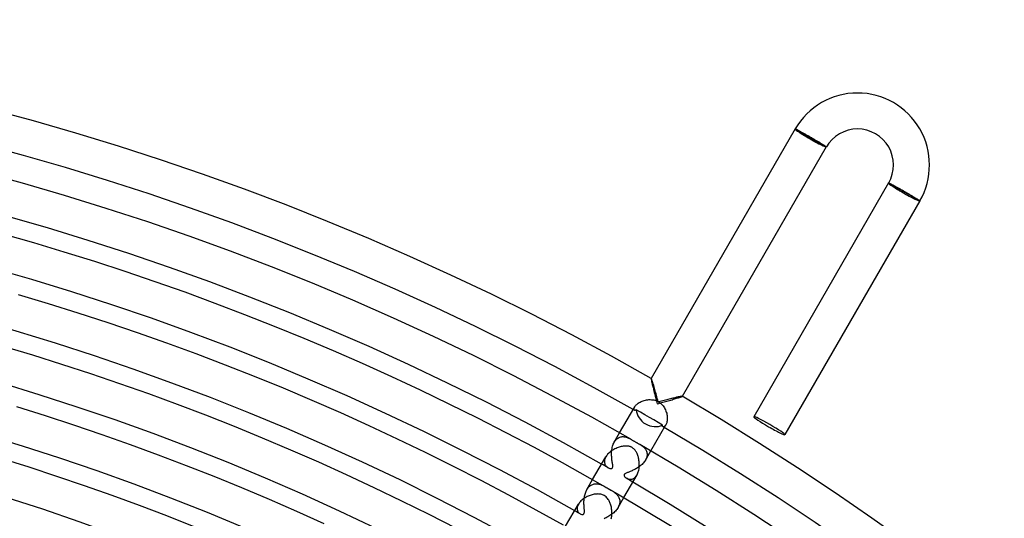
# Model space of a CAD drawing. Header units: millimetres. Extents: x -345 to 345, y -305 to 305.
# Tile 76 of 87: x 81 to 190, y 250 to 305. Entities that reach past the tile are written whole.
import ezdxf

# ---------------------------------------------------------------- set-up
doc = ezdxf.new("R2010")
doc.units = ezdxf.units.MM
doc.layers.add('HIDDEN', color=7, linetype='Continuous')
doc.layers.add('THICK', color=7, linetype='Continuous')

msp = doc.modelspace()

# ---------------------------------------------------------------- linework, layer by layer
at = {"layer": 'HIDDEN'}
for p, q in [((166.77, 292.85), (166.85, 292.8)), ((166.85, 292.8), (170.15, 290.9)), ((170.15, 290.9), (170.23, 290.85)), ((177.25, 286.8), (177.16, 286.85)), ((180.54, 284.9), (177.25, 286.8)), ((180.62, 284.85), (180.54, 284.9)), ((150.77, 265.13), (150.76, 265.13)), ((150.76, 265.13), (150.76, 265.13)), ((150.76, 265.13), (150.76, 265.13)), ((150.76, 265.13), (150.76, 265.13)), ((150.76, 265.13), (150.76, 265.11)), ((150.76, 265.13), (150.76, 265.13)), ((150.76, 265.11), (150.76, 265.09)), ((150.76, 265.09), (150.77, 265.04)), ((150.77, 265.13), (150.77, 265.13)), ((150.77, 265.13), (150.77, 265.13)), ((150.77, 265.04), (150.78, 264.99)), ((150.78, 264.99), (150.79, 264.92)), ((150.79, 264.92), (150.8, 264.85)), ((150.8, 264.85), (150.82, 264.76)), ((150.82, 264.76), (150.84, 264.66)), ((150.84, 264.66), (150.87, 264.56)), ((150.87, 264.56), (150.89, 264.45)), ((150.89, 264.45), (150.92, 264.34)), ((150.92, 264.34), (150.95, 264.22)), ((150.95, 264.22), (150.98, 264.1)), ((150.98, 264.1), (151.01, 263.97)), ((151.01, 263.97), (151.04, 263.84)), ((151.04, 263.84), (151.08, 263.71)), ((151.08, 263.71), (151.11, 263.57)), ((151.11, 263.57), (151.14, 263.43)), ((151.14, 263.43), (151.18, 263.3)), ((151.18, 263.3), (151.22, 263.16)), ((151.22, 263.16), (151.25, 263.02)), ((151.25, 263.02), (151.29, 262.87)), ((151.29, 262.87), (151.33, 262.73)), ((151.33, 262.73), (151.37, 262.59)), ((152.66, 262.64), (152.81, 262.68)), ((152.81, 262.68), (152.95, 262.72)), ((152.95, 262.72), (153.09, 262.76)), ((153.09, 262.76), (153.22, 262.8)), ((153.22, 262.8), (153.36, 262.84)), ((153.36, 262.84), (153.48, 262.88)), ((153.48, 262.88), (153.6, 262.91)), ((153.6, 262.91), (153.72, 262.95)), ((153.72, 262.95), (153.82, 262.98)), ((153.82, 262.98), (153.92, 263.01)), ((153.92, 263.01), (154.01, 263.04)), ((154.01, 263.04), (154.08, 263.06)), ((154.08, 263.06), (154.14, 263.09)), ((154.14, 263.09), (154.18, 263.1)), ((154.18, 263.1), (154.21, 263.12)), ((154.21, 263.12), (154.23, 263.13)), ((154.23, 263.13), (154.23, 263.13)), ((154.23, 263.13), (154.23, 263.13)), ((154.23, 263.13), (154.23, 263.13)), ((154.23, 263.13), (154.23, 263.13)), ((154.23, 263.13), (154.23, 263.13)), ((154.23, 263.13), (154.23, 263.13)), ((154.23, 263.13), (154.23, 263.13)), ((148.86, 261.77), (148.88, 261.83)), ((148.86, 261.71), (148.86, 261.77)), ((148.86, 261.67), (148.86, 261.71)), ((148.88, 261.63), (148.86, 261.67)), ((148.88, 261.83), (148.9, 261.9)), ((148.9, 261.6), (148.88, 261.63)), ((148.9, 261.9), (148.94, 261.97)), ((148.92, 261.58), (148.9, 261.6)), ((148.94, 261.57), (148.92, 261.58)), ((148.95, 261.57), (148.94, 261.57)), ((148.97, 261.57), (148.95, 261.57)), ((148.99, 261.57), (148.97, 261.57)), ((149, 261.57), (148.99, 261.57)), ((149.02, 261.58), (149, 261.57)), ((149.04, 261.59), (149.02, 261.58)), ((149.06, 261.6), (149.04, 261.59)), ((149.08, 261.62), (149.06, 261.6)), ((149.09, 261.64), (149.08, 261.62)), ((149.59, 261.36), (149.09, 261.64)), ((151.37, 262.59), (151.4, 262.45)), ((151.4, 262.45), (151.44, 262.3)), ((151.44, 262.3), (151.6, 262.35)), ((151.6, 262.35), (151.75, 262.39)), ((151.75, 262.39), (151.9, 262.43)), ((151.9, 262.43), (152.06, 262.47)), ((152.06, 262.47), (152.21, 262.51)), ((152.21, 262.51), (152.36, 262.55)), ((152.36, 262.55), (152.51, 262.6)), ((152.51, 262.6), (152.66, 262.64)), ((150.08, 261.07), (149.59, 261.36)), ((150.57, 260.79), (150.08, 261.07)), ((151.06, 260.51), (150.57, 260.79)), ((151.55, 260.22), (151.06, 260.51)), ((152.04, 259.94), (151.55, 260.22)), ((152.02, 259.87), (152.03, 259.89)), ((152.02, 259.85), (152.02, 259.87)), ((152.03, 259.83), (152.02, 259.85)), ((152.03, 259.91), (152.04, 259.94)), ((152.03, 259.89), (152.03, 259.91)), ((152.03, 259.81), (152.03, 259.83)), ((152.04, 259.79), (152.03, 259.81)), ((152.05, 259.78), (152.04, 259.79)), ((152.06, 259.77), (152.05, 259.78)), ((152.07, 259.76), (152.06, 259.77)), ((152.1, 259.75), (152.07, 259.76)), ((152.14, 259.75), (152.1, 259.75)), ((152.18, 259.75), (152.14, 259.75)), ((152.22, 259.77), (152.18, 259.75)), ((152.27, 259.8), (152.22, 259.77)), ((152.31, 259.85), (152.27, 259.8)), ((152.36, 259.9), (152.31, 259.85)), ((152.4, 259.97), (152.36, 259.9)), ((146.67, 258.04), (147.26, 259.07)), ((146.8, 258.23), (146.88, 258.32)), ((146.88, 258.32), (146.95, 258.39)), ((146.95, 258.39), (147.03, 258.46)), ((147.03, 258.46), (147.12, 258.51)), ((147.12, 258.51), (147.2, 258.56)), ((147.2, 258.56), (147.29, 258.59)), ((147.29, 258.59), (147.38, 258.62)), ((147.38, 258.62), (147.47, 258.64)), ((147.47, 258.64), (147.56, 258.65)), ((147.56, 258.65), (147.65, 258.65)), ((147.65, 258.65), (147.74, 258.64)), ((147.74, 258.64), (147.83, 258.63)), ((147.83, 258.63), (147.92, 258.61)), ((147.92, 258.61), (148, 258.59)), ((148, 258.59), (148.09, 258.56)), ((148.09, 258.56), (148.18, 258.53)), ((148.18, 258.53), (148.26, 258.49)), ((148.26, 258.49), (148.34, 258.45)), ((148.34, 258.45), (148.42, 258.41)), ((148.42, 258.41), (148.5, 258.36)), ((146.38, 257.06), (146.4, 257.19)), ((146.4, 257.19), (146.42, 257.32)), ((146.42, 257.32), (146.45, 257.45)), ((146.45, 257.45), (146.48, 257.58)), ((146.48, 257.58), (146.52, 257.7)), ((146.52, 257.7), (146.56, 257.82)), ((146.56, 257.82), (146.61, 257.93)), ((146.61, 257.93), (146.67, 258.04)), ((146.67, 258.04), (146.73, 258.14)), ((146.73, 258.14), (146.8, 258.23)), ((149.5, 257.79), (149.58, 257.74)), ((149.58, 257.74), (149.66, 257.69)), ((149.66, 257.69), (149.73, 257.64)), ((149.73, 257.64), (149.81, 257.58)), ((149.81, 257.58), (149.88, 257.53)), ((149.88, 257.53), (149.95, 257.47)), ((149.95, 257.47), (150.01, 257.4)), ((150.01, 257.4), (150.07, 257.33)), ((150.07, 257.33), (150.13, 257.26)), ((150.13, 257.26), (150.18, 257.18)), ((150.18, 257.18), (150.22, 257.1)), ((145.62, 256.14), (145.59, 256.06)), ((145.65, 256.24), (145.62, 256.14)), ((145.69, 256.33), (145.65, 256.24)), ((145.73, 256.42), (145.69, 256.33)), ((146.37, 256.93), (146.38, 257.06)), ((146.37, 256.8), (146.37, 256.93)), ((146.37, 256.66), (146.37, 256.8)), ((146.37, 256.53), (146.37, 256.66)), ((146.38, 256.41), (146.37, 256.53)), ((146.39, 256.28), (146.38, 256.41)), ((146.4, 256.15), (146.39, 256.28)), ((146.41, 256.03), (146.4, 256.15)), ((150.13, 256.04), (150.73, 257.07)), ((150.19, 256.14), (150.13, 256.04)), ((150.23, 256.24), (150.19, 256.14)), ((150.22, 257.1), (150.26, 257.02)), ((150.27, 256.35), (150.23, 256.24)), ((150.26, 257.02), (150.28, 256.93)), ((150.29, 256.45), (150.27, 256.35)), ((150.28, 256.93), (150.3, 256.84)), ((150.31, 256.55), (150.29, 256.45)), ((150.3, 256.84), (150.32, 256.74)), ((150.32, 256.65), (150.31, 256.55)), ((150.32, 256.74), (150.32, 256.65)), ((145.59, 256.06), (145.58, 255.97)), ((145.58, 255.97), (145.58, 255.89)), ((145.58, 255.89), (145.58, 255.81)), ((145.58, 255.81), (145.59, 255.73)), ((145.59, 255.73), (145.61, 255.66)), ((145.61, 255.66), (145.63, 255.59)), ((145.63, 255.59), (145.66, 255.53)), ((145.66, 255.53), (145.7, 255.47)), ((145.7, 255.47), (145.74, 255.41)), ((145.74, 255.41), (145.78, 255.36)), ((145.78, 255.36), (145.83, 255.31)), ((145.83, 255.31), (145.88, 255.27)), ((145.88, 255.27), (145.93, 255.23)), ((145.93, 255.23), (145.98, 255.2)), ((145.98, 255.2), (146.08, 255.15)), ((146.08, 255.15), (146.17, 255.12)), ((146.17, 255.12), (146.25, 255.11)), ((146.25, 255.11), (146.32, 255.11)), ((146.32, 255.11), (146.38, 255.12)), ((146.38, 255.12), (146.42, 255.14)), ((146.43, 255.92), (146.41, 256.03)), ((146.42, 255.14), (146.44, 255.16)), ((146.44, 255.81), (146.43, 255.92)), ((146.46, 255.71), (146.44, 255.81)), ((146.44, 255.16), (146.47, 255.19)), ((146.47, 255.62), (146.46, 255.71)), ((146.49, 255.53), (146.47, 255.62)), ((146.47, 255.19), (146.48, 255.23)), ((146.48, 255.23), (146.49, 255.28)), ((146.49, 255.45), (146.49, 255.53)), ((146.5, 255.39), (146.49, 255.45)), ((146.49, 255.28), (146.5, 255.33)), ((146.5, 255.33), (146.5, 255.39)), ((148.94, 255.01), (148.84, 254.95)), ((149.05, 255.06), (148.94, 255.01)), ((149.15, 255.12), (149.05, 255.06)), ((149.26, 255.19), (149.15, 255.12)), ((149.36, 255.25), (149.26, 255.19)), ((149.46, 255.33), (149.36, 255.25)), ((149.56, 255.4), (149.46, 255.33)), ((149.66, 255.48), (149.56, 255.4)), ((149.75, 255.57), (149.66, 255.48)), ((149.84, 255.65), (149.75, 255.57)), ((149.92, 255.75), (149.84, 255.65)), ((150, 255.84), (149.92, 255.75)), ((150.07, 255.94), (150, 255.84)), ((150.13, 256.04), (150.07, 255.94)), ((147.77, 254.43), (147.75, 254.4)), ((147.75, 254.4), (147.75, 254.36)), ((147.75, 254.36), (147.75, 254.32)), ((147.75, 254.32), (147.76, 254.28)), ((147.76, 254.28), (147.79, 254.23)), ((147.79, 254.47), (147.77, 254.43)), ((147.83, 254.5), (147.79, 254.47)), ((147.79, 254.23), (147.82, 254.19)), ((147.82, 254.19), (147.86, 254.14)), ((147.87, 254.53), (147.83, 254.5)), ((147.86, 254.14), (147.91, 254.1)), ((147.92, 254.56), (147.87, 254.53)), ((147.91, 254.1), (147.96, 254.06)), ((147.99, 254.6), (147.92, 254.56)), ((147.96, 254.06), (148.01, 254.02)), ((148.05, 254.63), (147.99, 254.6)), ((148.01, 254.02), (148.07, 253.99)), ((148.13, 254.66), (148.05, 254.63)), ((148.07, 253.99), (148.14, 253.97)), ((148.2, 254.68), (148.13, 254.66)), ((148.14, 253.97), (148.2, 253.94)), ((148.28, 254.71), (148.2, 254.68)), ((148.2, 253.94), (148.27, 253.93)), ((148.27, 253.93), (148.34, 253.91)), ((148.36, 254.75), (148.28, 254.71)), ((148.34, 253.91), (148.42, 253.91)), ((148.45, 254.78), (148.36, 254.75)), ((148.42, 253.91), (148.49, 253.91)), ((148.54, 254.82), (148.45, 254.78)), ((148.49, 253.91), (148.57, 253.92)), ((148.64, 254.86), (148.54, 254.82)), ((148.57, 253.92), (148.65, 253.94)), ((148.74, 254.91), (148.64, 254.86)), ((148.65, 253.94), (148.72, 253.97)), ((148.72, 253.97), (148.8, 254.01)), ((148.84, 254.95), (148.74, 254.91)), ((148.8, 254.01), (148.87, 254.05)), ((148.87, 254.05), (148.94, 254.11)), ((148.94, 254.11), (149.01, 254.17)), ((149.01, 254.17), (149.08, 254.24)), ((149.08, 254.24), (149.14, 254.33)), ((149.14, 254.33), (149.2, 254.42)), ((143.63, 252.77), (144.26, 253.87)), ((143.63, 252.77), (143.68, 252.86)), ((143.68, 252.86), (143.74, 252.94)), ((143.74, 252.94), (143.81, 253.02)), ((143.81, 253.02), (143.88, 253.1)), ((143.88, 253.1), (143.95, 253.16)), ((143.95, 253.16), (144.03, 253.22)), ((144.03, 253.22), (144.11, 253.27)), ((144.11, 253.27), (144.19, 253.31)), ((144.19, 253.31), (144.27, 253.34)), ((144.27, 253.34), (144.35, 253.37)), ((144.35, 253.37), (144.44, 253.39)), ((144.44, 253.39), (144.52, 253.4)), ((144.52, 253.4), (144.61, 253.41)), ((144.61, 253.41), (144.69, 253.41)), ((144.69, 253.41), (144.78, 253.4)), ((144.78, 253.4), (144.87, 253.39)), ((144.87, 253.39), (144.96, 253.37)), ((144.96, 253.37), (145.04, 253.35)), ((145.04, 253.35), (145.13, 253.32)), ((145.13, 253.32), (145.21, 253.29)), ((145.21, 253.29), (145.3, 253.25)), ((145.3, 253.25), (145.38, 253.22)), ((145.38, 253.22), (145.46, 253.18)), ((145.46, 253.18), (145.56, 253.13)), ((145.56, 253.13), (145.66, 253.07)), ((145.66, 253.07), (145.77, 253.01)), ((145.77, 253.01), (145.88, 252.95)), ((145.88, 252.95), (146, 252.88)), ((146, 252.88), (146.1, 252.82)), ((146.1, 252.82), (146.19, 252.77)), ((143.32, 251.69), (143.33, 251.81)), ((143.33, 251.81), (143.35, 251.92)), ((143.35, 251.92), (143.37, 252.03)), ((143.37, 252.03), (143.39, 252.14)), ((143.39, 252.14), (143.42, 252.25)), ((143.42, 252.25), (143.45, 252.36)), ((143.45, 252.36), (143.49, 252.47)), ((143.49, 252.47), (143.53, 252.57)), ((143.53, 252.57), (143.57, 252.67)), ((143.57, 252.67), (143.63, 252.77)), ((146.19, 252.77), (146.28, 252.71)), ((146.28, 252.71), (146.37, 252.66)), ((146.37, 252.66), (146.46, 252.61)), ((146.46, 252.61), (146.54, 252.55)), ((146.54, 252.55), (146.62, 252.5)), ((146.62, 252.5), (146.7, 252.44)), ((146.7, 252.44), (146.77, 252.38)), ((146.77, 252.38), (146.84, 252.32)), ((146.84, 252.32), (146.91, 252.26)), ((146.91, 252.26), (146.98, 252.19)), ((146.98, 252.19), (147.04, 252.11)), ((147.04, 252.11), (147.09, 252.04)), ((147.09, 252.04), (147.14, 251.96)), ((147.09, 250.77), (147.73, 251.87)), ((147.14, 251.96), (147.19, 251.87)), ((147.19, 251.87), (147.22, 251.78)), ((147.22, 251.78), (147.25, 251.69)), ((142.56, 250.8), (142.55, 250.71)), ((142.55, 250.71), (142.55, 250.63)), ((142.55, 250.63), (142.55, 250.55)), ((142.58, 250.88), (142.56, 250.8)), ((142.61, 250.97), (142.58, 250.88)), ((142.65, 251.06), (142.61, 250.97)), ((142.69, 251.15), (142.65, 251.06)), ((143.3, 251.47), (143.31, 251.58)), ((143.3, 251.36), (143.3, 251.47)), ((143.3, 251.25), (143.3, 251.36)), ((143.3, 251.15), (143.3, 251.25)), ((143.31, 251.05), (143.3, 251.15)), ((143.31, 251.58), (143.32, 251.69)), ((143.31, 250.95), (143.31, 251.05)), ((143.32, 250.86), (143.31, 250.95)), ((143.32, 250.77), (143.32, 250.86)), ((143.33, 250.68), (143.32, 250.77)), ((143.33, 250.6), (143.33, 250.68)), ((147.03, 250.66), (146.95, 250.56)), ((147.09, 250.77), (147.03, 250.66)), ((147.15, 250.87), (147.09, 250.77)), ((147.19, 250.98), (147.15, 250.87)), ((147.23, 251.09), (147.19, 250.98)), ((147.26, 251.2), (147.23, 251.09)), ((147.25, 251.69), (147.27, 251.6)), ((147.28, 251.3), (147.26, 251.2)), ((147.27, 251.6), (147.28, 251.5)), ((147.28, 251.5), (147.28, 251.4)), ((147.28, 251.4), (147.28, 251.3)), ((142.55, 250.55), (142.57, 250.48)), ((142.57, 250.48), (142.59, 250.41)), ((142.59, 250.41), (142.61, 250.34)), ((142.61, 250.34), (142.65, 250.28)), ((142.65, 250.28), (142.69, 250.23)), ((142.69, 250.23), (142.73, 250.18)), ((142.73, 250.18), (142.78, 250.13)), ((142.78, 250.13), (142.83, 250.09)), ((142.83, 250.09), (142.88, 250.06)), ((142.88, 250.06), (142.96, 250.02)), ((142.96, 250.02), (143.05, 250)), ((143.05, 250), (143.12, 249.99)), ((143.12, 249.99), (143.19, 250)), ((143.19, 250), (143.23, 250.03)), ((143.23, 250.03), (143.27, 250.06)), ((143.27, 250.06), (143.29, 250.1)), ((143.29, 250.1), (143.31, 250.14)), ((143.31, 250.14), (143.33, 250.19)), ((143.34, 250.52), (143.33, 250.6)), ((143.33, 250.19), (143.34, 250.24)), ((143.34, 250.45), (143.34, 250.52)), ((143.34, 250.37), (143.34, 250.45)), ((143.34, 250.31), (143.34, 250.37)), ((143.34, 250.24), (143.34, 250.31)), ((145.65, 249.58), (145.55, 249.53)), ((145.75, 249.63), (145.65, 249.58)), ((145.86, 249.68), (145.75, 249.63)), ((145.96, 249.74), (145.86, 249.68)), ((146.07, 249.81), (145.96, 249.74)), ((146.18, 249.88), (146.07, 249.81)), ((146.29, 249.95), (146.18, 249.88)), ((146.4, 250.02), (146.29, 249.95)), ((146.5, 250.1), (146.4, 250.02)), ((146.6, 250.19), (146.5, 250.1)), ((146.7, 250.28), (146.6, 250.19)), ((146.79, 250.37), (146.7, 250.28)), ((146.87, 250.46), (146.79, 250.37)), ((146.95, 250.56), (146.87, 250.46))]:
    msp.add_line(p, q, dxfattribs=at)
for radius, start, end in [(301, 60.3461, 60.3807), (301, 59.6193, 59.6539), (294, 60.2286, 60.3898), (294, 59.6102, 59.7714), (288, 60.2571, 60.3979)]:
    msp.add_arc((0, 0), radius, start, end, dxfattribs=at)
for centre, major_axis, ratio, start_param, end_param in [((168.5, 291.85), (1.73, -1), 0.058722, 3.141593, 4.712389), ((168.5, 291.85), (-1.65, 0.95), 0.058722, 0, 3.141593), ((168.5, 291.85), (1.73, -1), 0.058722, -1.570796, 0), ((178.89, 285.85), (1.73, -1), 0.066519, 3.141593, 4.712389), ((178.89, 285.85), (1.65, -0.95), 0.066519, -3.141593, 0), ((178.89, 285.85), (1.73, -1), 0.066519, -1.570796, 0), ((151.03, 261.59), (1.73, -1), 0.883217, -2.587179, -1.570796), ((151.03, 261.59), (1.73, -1), 0.883217, -1.570796, -0.554413)]:
    msp.add_ellipse(centre, major_axis=major_axis, ratio=ratio, start_param=start_param, end_param=end_param, dxfattribs=at)
at = {"layer": 'THICK'}
for p, q in [((166.77, 292.85), (150.76, 265.13)), ((166.78, 292.85), (166.77, 292.85)), ((166.77, 292.85), (166.77, 292.85)), ((166.79, 292.85), (166.78, 292.85)), ((166.81, 292.84), (166.79, 292.85)), ((166.82, 292.84), (166.81, 292.84)), ((166.85, 292.83), (166.82, 292.84)), ((166.87, 292.81), (166.85, 292.83)), ((166.9, 292.8), (166.87, 292.81)), ((166.94, 292.78), (166.9, 292.8)), ((166.97, 292.76), (166.94, 292.78)), ((167.02, 292.74), (166.97, 292.76)), ((167.06, 292.72), (167.02, 292.74)), ((167.11, 292.7), (167.06, 292.72)), ((167.16, 292.67), (167.11, 292.7)), ((167.21, 292.64), (167.16, 292.67)), ((167.27, 292.61), (167.21, 292.64)), ((167.33, 292.58), (167.27, 292.61)), ((167.39, 292.55), (167.33, 292.58)), ((167.45, 292.51), (167.39, 292.55)), ((167.52, 292.47), (167.45, 292.51)), ((167.59, 292.44), (167.52, 292.47)), ((167.66, 292.4), (167.59, 292.44)), ((167.73, 292.36), (167.66, 292.4)), ((167.81, 292.31), (167.73, 292.36)), ((167.88, 292.27), (167.81, 292.31)), ((167.96, 292.23), (167.88, 292.27)), ((168.04, 292.18), (167.96, 292.23)), ((168.12, 292.14), (168.04, 292.18)), ((168.2, 292.09), (168.12, 292.14)), ((168.28, 292.04), (168.2, 292.09)), ((168.36, 292), (168.28, 292.04)), ((168.45, 291.95), (168.36, 292)), ((168.53, 291.9), (168.45, 291.95)), ((168.61, 291.85), (168.53, 291.9)), ((168.69, 291.81), (168.61, 291.85)), ((168.77, 291.76), (168.69, 291.81)), ((168.85, 291.72), (168.77, 291.76)), ((168.92, 291.67), (168.85, 291.72)), ((169, 291.62), (168.92, 291.67)), ((169.08, 291.58), (169, 291.62)), ((169.15, 291.54), (169.08, 291.58)), ((169.23, 291.49), (169.15, 291.54)), ((169.3, 291.45), (169.23, 291.49)), ((169.37, 291.41), (169.3, 291.45)), ((169.44, 291.37), (169.37, 291.41)), ((169.5, 291.33), (169.44, 291.37)), ((169.57, 291.29), (169.5, 291.33)), ((169.63, 291.25), (169.57, 291.29)), ((169.69, 291.21), (169.63, 291.25)), ((169.74, 291.18), (169.69, 291.21)), ((169.8, 291.14), (169.74, 291.18)), ((169.85, 291.11), (169.8, 291.14)), ((169.9, 291.08), (169.85, 291.11)), ((170.23, 290.85), (154.23, 263.13)), ((169.94, 291.05), (169.9, 291.08)), ((169.99, 291.02), (169.94, 291.05)), ((170.03, 291), (169.99, 291.02)), ((170.06, 290.98), (170.03, 291)), ((170.1, 290.95), (170.06, 290.98)), ((170.12, 290.93), (170.1, 290.95)), ((170.15, 290.92), (170.12, 290.93)), ((170.17, 290.9), (170.15, 290.92)), ((170.19, 290.89), (170.17, 290.9)), ((170.21, 290.88), (170.19, 290.89)), ((170.22, 290.87), (170.21, 290.88)), ((170.23, 290.86), (170.22, 290.87)), ((170.23, 290.85), (170.23, 290.86)), ((170.23, 290.85), (170.23, 290.85)), ((177.16, 286.85), (162.16, 260.87)), ((177.16, 286.85), (177.16, 286.85)), ((177.16, 286.85), (177.17, 286.85)), ((177.17, 286.85), (177.18, 286.85)), ((177.18, 286.85), (177.2, 286.84)), ((177.2, 286.84), (177.21, 286.84)), ((177.21, 286.84), (177.23, 286.83)), ((177.23, 286.83), (177.26, 286.82)), ((177.26, 286.82), (177.29, 286.8)), ((177.29, 286.8), (177.32, 286.79)), ((177.32, 286.79), (177.36, 286.77)), ((177.36, 286.77), (177.39, 286.75)), ((177.39, 286.75), (177.44, 286.73)), ((177.44, 286.73), (177.48, 286.71)), ((177.48, 286.71), (177.53, 286.68)), ((177.53, 286.68), (177.58, 286.65)), ((177.58, 286.65), (177.63, 286.63)), ((177.63, 286.63), (177.69, 286.6)), ((177.69, 286.6), (177.75, 286.56)), ((177.75, 286.56), (177.81, 286.53)), ((177.81, 286.53), (177.87, 286.5)), ((177.87, 286.5), (177.94, 286.46)), ((177.94, 286.46), (178.01, 286.42)), ((178.01, 286.42), (178.08, 286.39)), ((178.08, 286.39), (178.15, 286.35)), ((178.15, 286.35), (178.22, 286.31)), ((178.22, 286.31), (178.3, 286.26)), ((178.3, 286.26), (178.37, 286.22)), ((178.37, 286.22), (178.45, 286.18)), ((178.45, 286.18), (178.53, 286.13)), ((178.53, 286.13), (178.61, 286.09)), ((178.61, 286.09), (178.69, 286.05)), ((178.69, 286.05), (178.77, 286)), ((178.77, 286), (178.85, 285.95)), ((178.85, 285.95), (178.93, 285.91)), ((178.93, 285.91), (179.01, 285.86)), ((179.01, 285.86), (179.09, 285.81)), ((179.09, 285.81), (179.17, 285.77)), ((179.17, 285.77), (179.25, 285.72)), ((179.25, 285.72), (179.33, 285.67)), ((179.33, 285.67), (179.41, 285.63)), ((180.62, 284.85), (165.62, 258.87)), ((179.41, 285.63), (179.49, 285.58)), ((179.49, 285.58), (179.57, 285.53)), ((179.57, 285.53), (179.64, 285.49)), ((179.64, 285.49), (179.72, 285.45)), ((179.72, 285.45), (179.79, 285.4)), ((179.79, 285.4), (179.86, 285.36)), ((179.86, 285.36), (179.93, 285.32)), ((179.93, 285.32), (179.99, 285.28)), ((179.99, 285.28), (180.05, 285.24)), ((180.05, 285.24), (180.11, 285.2)), ((180.11, 285.2), (180.17, 285.17)), ((180.17, 285.17), (180.22, 285.13)), ((180.22, 285.13), (180.28, 285.1)), ((180.28, 285.1), (180.32, 285.07)), ((180.32, 285.07), (180.37, 285.04)), ((180.37, 285.04), (180.41, 285.02)), ((180.41, 285.02), (180.45, 284.99)), ((180.45, 284.99), (180.48, 284.97)), ((180.48, 284.97), (180.51, 284.95)), ((180.51, 284.95), (180.54, 284.93)), ((180.54, 284.93), (180.56, 284.91)), ((180.56, 284.91), (180.58, 284.89)), ((180.58, 284.89), (180.6, 284.88)), ((180.6, 284.88), (180.61, 284.87)), ((180.61, 284.87), (180.62, 284.86)), ((180.62, 284.86), (180.62, 284.85)), ((180.62, 284.85), (180.62, 284.85)), ((78.71, 281.19), (82.11, 280.22)), ((82.11, 280.22), (85.5, 279.2)), ((85.5, 279.2), (88.88, 278.14)), ((88.88, 278.14), (92.25, 277.04)), ((92.25, 277.04), (95.61, 275.91)), ((95.61, 275.91), (98.94, 274.73)), ((98.94, 274.73), (102.27, 273.5)), ((80.42, 274.46), (83.75, 273.46)), ((83.75, 273.46), (87.06, 272.43)), ((102.27, 273.5), (105.58, 272.24)), ((87.06, 272.43), (90.36, 271.35)), ((105.58, 272.24), (108.87, 270.94)), ((90.36, 271.35), (93.64, 270.24)), ((108.87, 270.94), (112.15, 269.6)), ((93.64, 270.24), (96.91, 269.08)), ((112.15, 269.6), (115.41, 268.22)), ((78.74, 268.7), (81.99, 267.73)), ((96.91, 269.08), (100.17, 267.88)), ((115.41, 268.22), (118.66, 266.8)), ((81.99, 267.73), (85.23, 266.71)), ((100.17, 267.88), (103.41, 266.65)), ((85.23, 266.71), (88.46, 265.66)), ((103.41, 266.65), (106.64, 265.38)), ((118.66, 266.8), (121.89, 265.34)), ((88.46, 265.66), (91.68, 264.57)), ((106.64, 265.38), (109.85, 264.06)), ((121.89, 265.34), (125.1, 263.85)), ((150.78, 265.12), (150.77, 265.13)), ((150.79, 265.09), (150.78, 265.12)), ((150.81, 265.05), (150.79, 265.09)), ((150.83, 265), (150.81, 265.05)), ((150.85, 264.93), (150.83, 265)), ((150.88, 264.85), (150.85, 264.93)), ((150.91, 264.76), (150.88, 264.85)), ((91.68, 264.57), (94.88, 263.44)), ((109.85, 264.06), (113.04, 262.71)), ((125.1, 263.85), (128.29, 262.31)), ((150.94, 264.67), (150.91, 264.76)), ((150.97, 264.56), (150.94, 264.67)), ((151.01, 264.45), (150.97, 264.56)), ((151.05, 264.32), (151.01, 264.45)), ((151.09, 264.19), (151.05, 264.32)), ((151.13, 264.05), (151.09, 264.19)), ((151.17, 263.9), (151.13, 264.05)), ((151.21, 263.75), (151.17, 263.9)), ((151.26, 263.59), (151.21, 263.75)), ((94.88, 263.44), (98.07, 262.26)), ((113.04, 262.71), (116.22, 261.32)), ((149.88, 262.64), (150, 262.68)), ((150, 262.68), (150.13, 262.71)), ((150.13, 262.71), (150.26, 262.74)), ((150.26, 262.74), (150.39, 262.76)), ((150.39, 262.76), (150.52, 262.77)), ((150.52, 262.77), (150.66, 262.77)), ((150.66, 262.77), (150.79, 262.76)), ((150.79, 262.76), (150.92, 262.75)), ((150.92, 262.75), (151.05, 262.73)), ((151.05, 262.73), (151.18, 262.69)), ((151.18, 262.69), (151.31, 262.65)), ((151.31, 263.42), (151.26, 263.59)), ((151.35, 263.25), (151.31, 263.42)), ((151.31, 262.65), (151.43, 262.6)), ((151.4, 263.08), (151.35, 263.25)), ((151.45, 262.9), (151.4, 263.08)), ((151.5, 262.72), (151.45, 262.9)), ((151.55, 262.54), (151.5, 262.72)), ((152.2, 262.68), (152.05, 262.64)), ((152.35, 262.71), (152.2, 262.68)), ((152.49, 262.75), (152.35, 262.71)), ((152.63, 262.79), (152.49, 262.75)), ((152.77, 262.82), (152.63, 262.79)), ((152.9, 262.85), (152.77, 262.82)), ((153.03, 262.89), (152.9, 262.85)), ((153.16, 262.92), (153.03, 262.89)), ((153.27, 262.94), (153.16, 262.92)), ((153.39, 262.97), (153.27, 262.94)), ((153.49, 263), (153.39, 262.97)), ((153.6, 263.02), (153.49, 263)), ((153.69, 263.04), (153.6, 263.02)), ((153.78, 263.06), (153.69, 263.04)), ((153.86, 263.08), (153.78, 263.06)), ((153.93, 263.09), (153.86, 263.08)), ((154, 263.11), (153.93, 263.09)), ((154.06, 263.12), (154, 263.11)), ((154.12, 263.13), (154.06, 263.12)), ((154.16, 263.13), (154.12, 263.13)), ((154.19, 263.14), (154.16, 263.13)), ((154.21, 263.14), (154.19, 263.14)), ((154.23, 263.13), (154.21, 263.14)), ((80.23, 261.99), (83.41, 261)), ((98.07, 262.26), (101.24, 261.06)), ((128.29, 262.31), (131.46, 260.73)), ((147.26, 259.07), (148.94, 261.97)), ((148.94, 261.97), (148.98, 262.03)), ((148.98, 262.03), (149.03, 262.1)), ((149.03, 262.1), (149.09, 262.17)), ((149.09, 262.17), (149.16, 262.24)), ((149.16, 262.24), (149.24, 262.31)), ((149.24, 262.31), (149.33, 262.37)), ((149.33, 262.37), (149.43, 262.43)), ((149.43, 262.43), (149.53, 262.49)), ((149.53, 262.49), (149.64, 262.55)), ((149.64, 262.55), (149.76, 262.6)), ((149.76, 262.6), (149.88, 262.64)), ((151.43, 262.6), (151.55, 262.54)), ((151.75, 262.56), (151.59, 262.52)), ((151.59, 262.52), (151.71, 262.44)), ((151.71, 262.44), (151.81, 262.36)), ((151.9, 262.6), (151.75, 262.56)), ((151.81, 262.36), (151.91, 262.27)), ((152.05, 262.64), (151.9, 262.6)), ((151.91, 262.27), (152, 262.18)), ((152, 262.18), (152.09, 262.08)), ((152.09, 262.08), (152.17, 261.97)), ((152.17, 261.97), (152.24, 261.86)), ((152.24, 261.86), (152.3, 261.74)), ((152.3, 261.74), (152.36, 261.62)), ((152.36, 261.62), (152.41, 261.5)), ((83.41, 261), (86.56, 259.97)), ((101.24, 261.06), (104.4, 259.81)), ((116.22, 261.32), (119.38, 259.89)), ((131.46, 260.73), (134.61, 259.12)), ((152.41, 261.5), (152.45, 261.37)), ((152.45, 261.37), (152.49, 261.25)), ((152.49, 261.25), (152.52, 261.12)), ((152.52, 261.12), (152.54, 260.99)), ((152.54, 260.99), (152.55, 260.87)), ((152.55, 260.51), (152.54, 260.4)), ((152.55, 260.87), (152.56, 260.75)), ((152.56, 260.63), (152.55, 260.51)), ((152.56, 260.75), (152.56, 260.63)), ((86.56, 259.97), (89.71, 258.9)), ((104.4, 259.81), (107.54, 258.52)), ((119.38, 259.89), (122.53, 258.42)), ((150.73, 257.07), (152.4, 259.97)), ((152.44, 260.04), (152.4, 259.97)), ((152.47, 260.12), (152.44, 260.04)), ((152.5, 260.2), (152.47, 260.12)), ((152.52, 260.3), (152.5, 260.2)), ((152.54, 260.4), (152.52, 260.3)), ((89.71, 258.9), (92.85, 257.79)), ((107.54, 258.52), (110.67, 257.2)), ((122.53, 258.42), (125.65, 256.92)), ((134.61, 259.12), (137.75, 257.47)), ((148.5, 258.36), (148.54, 258.34)), ((148.54, 258.34), (148.58, 258.32)), ((148.58, 258.32), (148.63, 258.29)), ((148.63, 258.29), (148.67, 258.26)), ((92.85, 257.79), (95.97, 256.64)), ((110.67, 257.2), (113.78, 255.84)), ((137.75, 257.47), (140.86, 255.78)), ((146.63, 257.23), (146.51, 257.16)), ((146.74, 257.29), (146.63, 257.23)), ((146.86, 257.34), (146.74, 257.29)), ((146.98, 257.39), (146.86, 257.34)), ((147.1, 257.44), (146.98, 257.39)), ((147.21, 257.48), (147.1, 257.44)), ((147.33, 257.51), (147.21, 257.48)), ((147.45, 257.54), (147.33, 257.51)), ((147.56, 257.56), (147.45, 257.54)), ((147.67, 257.58), (147.56, 257.56)), ((147.78, 257.59), (147.67, 257.58)), ((147.88, 257.6), (147.78, 257.59)), ((147.98, 257.6), (147.88, 257.6)), ((148.08, 257.6), (147.98, 257.6)), ((148.18, 257.59), (148.08, 257.6)), ((148.27, 257.58), (148.18, 257.59)), ((148.35, 257.57), (148.27, 257.58)), ((148.42, 257.55), (148.35, 257.57)), ((148.48, 257.53), (148.42, 257.55)), ((148.54, 257.5), (148.48, 257.53)), ((148.59, 257.48), (148.54, 257.5)), ((148.64, 257.45), (148.59, 257.48)), ((148.71, 257.41), (148.64, 257.45)), ((148.67, 258.26), (148.72, 258.23)), ((148.78, 257.35), (148.71, 257.41)), ((148.72, 258.23), (148.77, 258.2)), ((148.77, 258.2), (148.83, 258.17)), ((148.85, 257.29), (148.78, 257.35)), ((148.83, 258.17), (148.88, 258.13)), ((148.91, 257.23), (148.85, 257.29)), ((148.88, 258.13), (148.94, 258.1)), ((148.97, 257.16), (148.91, 257.23)), ((148.94, 258.1), (148.99, 258.07)), ((148.99, 258.07), (149.05, 258.04)), ((149.05, 258.04), (149.1, 258)), ((149.1, 258), (149.16, 257.98)), ((149.16, 257.98), (149.21, 257.95)), ((149.21, 257.95), (149.26, 257.92)), ((149.26, 257.92), (149.31, 257.89)), ((149.31, 257.89), (149.36, 257.86)), ((149.36, 257.86), (149.41, 257.84)), ((149.41, 257.84), (149.46, 257.81)), ((149.46, 257.81), (149.5, 257.79)), ((78.48, 256.25), (81.58, 255.28)), ((95.97, 256.64), (99.07, 255.46)), ((125.65, 256.92), (128.76, 255.38)), ((144.26, 253.87), (145.73, 256.42)), ((145.79, 256.51), (145.73, 256.42)), ((145.86, 256.6), (145.79, 256.51)), ((145.93, 256.69), (145.86, 256.6)), ((146.01, 256.78), (145.93, 256.69)), ((146.1, 256.86), (146.01, 256.78)), ((146.2, 256.94), (146.1, 256.86)), ((146.3, 257.02), (146.2, 256.94)), ((146.4, 257.1), (146.3, 257.02)), ((146.51, 257.16), (146.4, 257.1)), ((149.02, 257.09), (148.97, 257.16)), ((149.07, 257.01), (149.02, 257.09)), ((149.12, 256.93), (149.07, 257.01)), ((149.16, 256.85), (149.12, 256.93)), ((149.2, 256.76), (149.16, 256.85)), ((149.24, 256.67), (149.2, 256.76)), ((149.28, 256.57), (149.24, 256.67)), ((149.31, 256.46), (149.28, 256.57)), ((149.34, 256.36), (149.31, 256.46)), ((149.37, 256.25), (149.34, 256.36)), ((149.39, 256.13), (149.37, 256.25)), ((149.41, 256.01), (149.39, 256.13)), ((81.58, 255.28), (84.67, 254.27)), ((99.07, 255.46), (102.16, 254.24)), ((113.78, 255.84), (116.88, 254.44)), ((128.76, 255.38), (131.85, 253.8)), ((140.86, 255.78), (143.95, 254.05)), ((149.39, 254.94), (149.42, 255.06)), ((149.43, 255.9), (149.41, 256.01)), ((149.42, 255.06), (149.43, 255.17)), ((149.44, 255.78), (149.43, 255.9)), ((149.43, 255.17), (149.45, 255.29)), ((149.45, 255.66), (149.44, 255.78)), ((149.45, 255.54), (149.45, 255.66)), ((149.45, 255.41), (149.45, 255.54)), ((149.45, 255.29), (149.45, 255.41)), ((84.67, 254.27), (87.75, 253.23)), ((102.16, 254.24), (105.24, 252.98)), ((116.88, 254.44), (119.96, 253)), ((143.95, 254.05), (147.02, 252.29)), ((147.73, 251.87), (149.2, 254.42)), ((149.2, 254.42), (149.25, 254.51)), ((149.25, 254.51), (149.29, 254.61)), ((149.29, 254.61), (149.33, 254.72)), ((149.33, 254.72), (149.37, 254.83)), ((149.37, 254.83), (149.39, 254.94)), ((87.75, 253.23), (90.81, 252.15)), ((105.24, 252.98), (108.3, 251.69)), ((119.96, 253), (123.02, 251.53)), ((131.85, 253.8), (134.92, 252.18)), ((90.81, 252.15), (93.86, 251.02)), ((134.92, 252.18), (137.96, 250.52)), ((143.23, 251.73), (143.14, 251.65)), ((143.33, 251.8), (143.23, 251.73)), ((143.43, 251.86), (143.33, 251.8)), ((143.54, 251.92), (143.43, 251.86)), ((143.65, 251.98), (143.54, 251.92)), ((143.76, 252.03), (143.65, 251.98)), ((143.87, 252.08), (143.76, 252.03)), ((143.99, 252.12), (143.87, 252.08)), ((144.1, 252.16), (143.99, 252.12)), ((144.21, 252.19), (144.1, 252.16)), ((144.32, 252.22), (144.21, 252.19)), ((144.43, 252.24), (144.32, 252.22)), ((144.54, 252.25), (144.43, 252.24)), ((144.65, 252.27), (144.54, 252.25)), ((144.75, 252.27), (144.65, 252.27)), ((144.85, 252.28), (144.75, 252.27)), ((144.96, 252.27), (144.85, 252.28)), ((145.06, 252.26), (144.96, 252.27)), ((145.16, 252.25), (145.06, 252.26)), ((145.27, 252.22), (145.16, 252.25)), ((145.36, 252.19), (145.27, 252.22)), ((145.46, 252.15), (145.36, 252.19)), ((145.55, 252.1), (145.46, 252.15)), ((145.66, 252.03), (145.55, 252.1)), ((145.76, 251.95), (145.66, 252.03)), ((145.85, 251.86), (145.76, 251.95)), ((145.93, 251.76), (145.85, 251.86)), ((145.99, 251.67), (145.93, 251.76)), ((147.02, 252.29), (150.07, 250.49)), ((93.86, 251.02), (96.9, 249.87)), ((108.3, 251.69), (111.34, 250.36)), ((123.02, 251.53), (126.06, 250.02)), ((141.26, 248.68), (142.69, 251.15)), ((142.75, 251.24), (142.69, 251.15)), ((142.81, 251.33), (142.75, 251.24)), ((142.88, 251.41), (142.81, 251.33)), ((142.96, 251.5), (142.88, 251.41)), ((143.05, 251.58), (142.96, 251.5)), ((143.14, 251.65), (143.05, 251.58)), ((146.05, 251.59), (145.99, 251.67)), ((146.1, 251.5), (146.05, 251.59)), ((146.14, 251.42), (146.1, 251.5)), ((146.18, 251.32), (146.14, 251.42)), ((146.22, 251.23), (146.18, 251.32)), ((146.25, 251.13), (146.22, 251.23)), ((146.28, 251.03), (146.25, 251.13)), ((146.31, 250.92), (146.28, 251.03)), ((146.34, 250.82), (146.31, 250.92)), ((146.36, 250.71), (146.34, 250.82)), ((146.37, 250.6), (146.36, 250.71)), ((96.9, 249.87), (99.93, 248.67)), ((111.34, 250.36), (114.37, 248.99)), ((126.06, 250.02), (129.08, 248.47)), ((137.96, 250.52), (140.99, 248.83)), ((146.31, 249.51), (146.34, 249.61)), ((146.34, 249.61), (146.36, 249.71)), ((146.36, 249.71), (146.38, 249.82)), ((146.39, 250.48), (146.37, 250.6)), ((146.38, 249.82), (146.39, 249.93)), ((146.4, 250.37), (146.39, 250.48)), ((146.39, 249.93), (146.4, 250.04)), ((146.4, 250.26), (146.4, 250.37)), ((146.4, 250.15), (146.4, 250.26)), ((146.4, 250.04), (146.4, 250.15)), ((150.07, 250.49), (153.1, 248.65))]:
    msp.add_line(p, q, dxfattribs=at)
for centre, radius, start, end in [((0, 0), 305, 60.3751, 119.6249), ((0, 0), 301, 60.3807, 119.6193), ((0, 0), 298, 60.1113, 119.8887), ((173.7, 288.85), 8, 330, 150.0001), ((0, 0), 294, 60.3898, 119.6102), ((173.7, 288.85), 4, 329.9999, 150), ((0, 0), 288, 60.3979, 119.6021), ((0, 0), 282, 60.4064, 119.5937), ((0, 0), 276, 60.4152, 119.5848), ((0, 0), 270, 60.4244, 119.5756), ((0, 0), 264, 60.434, 119.5659), ((0, 0), 305, 0.3751, 59.6249), ((0, 0), 301, 0.3807, 59.6193), ((0, 0), 258, 60.4442, 119.5558), ((0, 0), 298, 0.1113, 59.8888), ((0, 0), 294, 0.3898, 59.6102), ((0, 0), 252, 60.4547, 119.5453)]:
    msp.add_arc(centre, radius, start, end, dxfattribs=at)
for centre, major_axis, ratio, start_param, end_param in [((150.95, 261.46), (1.73, -1), 0.619689, 1.570796, 1.58365), ((150.95, 261.46), (1.73, -1), 0.619689, 1.557943, 1.570796), ((163.89, 259.87), (-1.73, 1), 0.066519, 0, 1.570796), ((163.89, 259.87), (-1.73, 1), 0.066519, -1.570796, 0), ((163.89, 259.87), (-1.73, 1), 0.066519, 1.570796, 3.141593), ((163.89, 259.87), (-1.73, 1), 0.066519, 3.141593, 4.712389)]:
    msp.add_ellipse(centre, major_axis=major_axis, ratio=ratio, start_param=start_param, end_param=end_param, dxfattribs=at)

doc.saveas('drawing.dxf')
